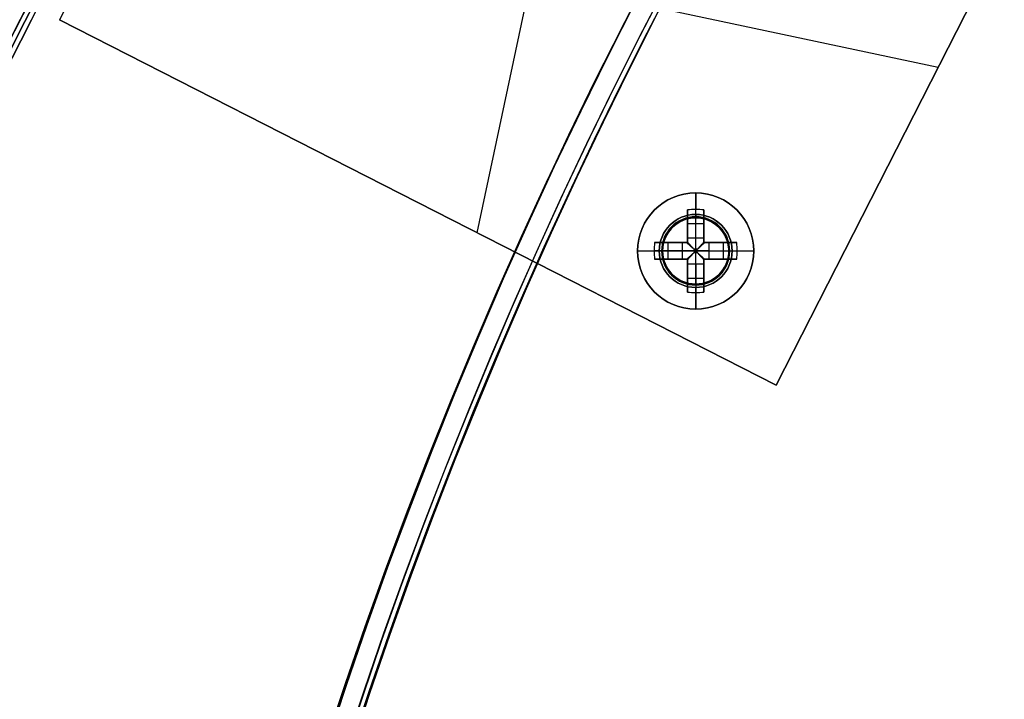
# Model space of a CAD drawing. Header units: millimetres. Extents: x -83 to 676, y -83 to 676.
# Tile 116 of 256: x -4 to 55, y 391 to 432. Entities that reach past the tile are written whole.
import ezdxf

# ---------------------------------------------------------------- set-up
doc = ezdxf.new("R2010")
doc.units = ezdxf.units.MM
doc.header["$MEASUREMENT"] = 0
doc.layers.add('IGES level 0', color=7, linetype='Continuous', true_color=0xff7878)

msp = doc.modelspace()

# ---------------------------------------------------------------- linework, layer by layer
at = {"layer": 'IGES level 0', "color": 2, "true_color": 0xeded00}
for p, q in [((-19.43, 401.358, -28.5), (25.969, 490.459, -28.5)), ((-18.895, 401.086, -28.5), (26.504, 490.186, -28.5))]:
    msp.add_line(p, q, dxfattribs=at)
at = {"layer": 'IGES level 0', "color": 70, "true_color": 0x66ff00}
for p, q in [((11.951, 458.32, 48), (-1.669, 431.59, 48)), ((11.951, 458.32, 47), (-1.669, 431.59, 47)), ((23.519, 418.756, 48), (29.976, 449.135, 48)), ((23.519, 418.756, 47), (29.976, 449.135, 47)), ((2.191, 439.165, 48), (51.305, 428.726, 48)), ((2.191, 439.165, 47), (51.305, 428.726, 47)), ((41.545, 409.571, 48), (55.165, 436.301, 48)), ((41.545, 409.571, 47), (55.165, 436.301, 47)), ((-1.669, 431.59, 48), (41.545, 409.571, 48)), ((-1.669, 431.59, 47), (41.545, 409.571, 47))]:
    msp.add_line(p, q, dxfattribs=at)
at = {"layer": 'IGES level 0', "color": 254, "true_color": 0xcad1ee}
for p, q in [((41.545, 409.571, 48), (55.165, 436.301, 48)), ((55.165, 436.301, 47), (41.545, 409.571, 47)), ((41.545, 409.571, 47.5), (55.165, 436.301, 47.5)), ((41.545, 409.571, 47), (-1.669, 431.59, 47)), ((-1.669, 431.59, 48), (41.545, 409.571, 48)), ((48.355, 422.936, 47), (48.355, 422.936, 48)), ((19.27, 420.921, 48), (19.27, 420.921, 47)), ((37.103, 419.615, 48), (37.103, 419.615, 47)), ((37.204, 419.59, 47), (37.204, 419.59, 45.8)), ((34.73, 418.074, 47), (34.73, 418.074, 48)), ((34.73, 418.074, 48), (34.73, 418.074, 47)), ((34.755, 418.176, 45.8), (34.755, 418.176, 47)), ((34.755, 418.176, 47), (34.755, 418.176, 45.8)), ((38.619, 417.141, 47), (38.619, 417.141, 45.8)), ((38.619, 417.141, 45.8), (38.619, 417.141, 47)), ((38.643, 417.242, 48), (38.643, 417.242, 47)), ((38.643, 417.242, 47), (38.643, 417.242, 48)), ((36.169, 415.726, 47), (36.169, 415.726, 45.8)), ((36.271, 415.702, 48), (36.271, 415.702, 47)), ((41.545, 409.571, 48), (41.545, 409.571, 47)), ((41.545, 409.571, 47), (41.545, 409.571, 48))]:
    msp.add_line(p, q, dxfattribs=at)
at = {"layer": 'IGES level 0', "color": 1, "true_color": 0xff0808}
for p, q in [((36.687, 419.858, 48), (36.687, 421.158, 48)), ((36.187, 418.445, 48.463), (36.187, 420.133, 50.13)), ((36.187, 420.133, 50.13), (36.187, 418.445, 48.463)), ((36.187, 418.158, 49.699), (36.187, 419.696, 49.699)), ((36.687, 418.445, 48.463), (36.687, 420.158, 50.155)), ((36.687, 419.658, 47.8), (36.687, 419.658, 40)), ((36.687, 415.658, 40), (36.687, 419.658, 40)), ((36.687, 419.658, 40), (36.687, 419.658, 47.8)), ((37.187, 420.133, 50.13), (37.187, 418.445, 48.463)), ((37.187, 418.445, 48.463), (37.187, 420.133, 50.13)), ((37.187, 419.696, 49.699), (37.187, 418.158, 49.699)), ((36.187, 419.314, 49.322), (37.187, 419.314, 49.322)), ((36.187, 419.145, 49.155), (36.187, 419.145, 50.83)), ((37.187, 419.145, 49.155), (37.187, 419.145, 50.83)), ((34.212, 418.158, 50.13), (35.9, 418.158, 48.463)), ((35.9, 418.158, 48.463), (34.212, 418.158, 50.13)), ((34.649, 418.158, 49.699), (36.187, 418.158, 49.699)), ((35.031, 417.158, 49.322), (35.031, 418.158, 49.322)), ((35.199, 418.158, 49.155), (35.199, 418.158, 50.83)), ((35.9, 417.158, 48.463), (35.9, 418.158, 48.463)), ((35.9, 417.158, 48.463), (35.9, 418.158, 48.463)), ((36.187, 418.445, 48.463), (37.187, 418.445, 48.463)), ((36.187, 418.445, 48.463), (37.187, 418.445, 48.463)), ((36.187, 418.158, 51.128), (36.187, 418.158, 48.27)), ((36.187, 418.158, 48.27), (36.187, 418.158, 51.128)), ((37.187, 418.158, 51.128), (37.187, 418.158, 48.27)), ((37.187, 418.158, 49.699), (38.725, 418.158, 49.699)), ((37.187, 418.158, 48.27), (37.187, 418.158, 51.128)), ((37.473, 418.158, 48.463), (39.161, 418.158, 50.13)), ((37.473, 418.158, 48.463), (37.473, 417.158, 48.463)), ((39.161, 418.158, 50.13), (37.473, 418.158, 48.463)), ((37.473, 418.158, 48.463), (37.473, 417.158, 48.463)), ((38.174, 418.158, 49.155), (38.174, 418.158, 50.83)), ((38.343, 418.158, 49.322), (38.343, 417.158, 49.322)), ((33.187, 417.658, 48), (34.487, 417.658, 48)), ((35.9, 417.658, 48.463), (34.187, 417.658, 50.155)), ((34.687, 417.658, 47.8), (34.687, 417.658, 40)), ((34.687, 417.658, 40), (38.687, 417.658, 40)), ((36.784, 417.756, 48.18), (36.589, 417.756, 48.18)), ((36.589, 417.756, 48.18), (36.589, 417.561, 48.18)), ((36.589, 417.756, 48.18), (36.589, 417.561, 48.18)), ((36.784, 417.756, 48.18), (36.589, 417.756, 48.18)), ((36.589, 417.658, 48.18), (36.784, 417.658, 48.18)), ((36.589, 417.561, 48.18), (36.784, 417.561, 48.18)), ((36.589, 417.561, 48.18), (36.784, 417.561, 48.18)), ((36.687, 417.756, 48.18), (36.687, 417.561, 48.18)), ((36.784, 417.561, 48.18), (36.784, 417.756, 48.18)), ((36.784, 417.561, 48.18), (36.784, 417.756, 48.18)), ((37.473, 417.658, 48.463), (39.187, 417.658, 50.155)), ((38.687, 417.658, 47.8), (38.687, 417.658, 40)), ((38.887, 417.658, 48), (40.187, 417.658, 48)), ((35.9, 417.158, 48.463), (34.212, 417.158, 50.13)), ((34.212, 417.158, 50.13), (35.9, 417.158, 48.463)), ((36.187, 417.158, 49.699), (34.649, 417.158, 49.699)), ((35.199, 417.158, 49.155), (35.199, 417.158, 50.83)), ((36.187, 417.158, 51.128), (36.187, 417.158, 48.27)), ((36.187, 417.158, 48.27), (36.187, 417.158, 51.128)), ((36.187, 415.62, 49.699), (36.187, 417.158, 49.699)), ((36.187, 415.184, 50.13), (36.187, 416.872, 48.463)), ((37.187, 416.872, 48.463), (36.187, 416.872, 48.463)), ((36.187, 416.872, 48.463), (36.187, 415.184, 50.13)), ((37.187, 416.872, 48.463), (36.187, 416.872, 48.463)), ((36.687, 416.872, 48.463), (36.687, 415.158, 50.155)), ((37.187, 417.158, 51.128), (37.187, 417.158, 48.27)), ((37.187, 417.158, 49.699), (37.187, 415.62, 49.699)), ((37.187, 417.158, 48.27), (37.187, 417.158, 51.128)), ((38.725, 417.158, 49.699), (37.187, 417.158, 49.699)), ((37.187, 416.872, 48.463), (37.187, 415.184, 50.13)), ((37.187, 415.184, 50.13), (37.187, 416.872, 48.463)), ((39.161, 417.158, 50.13), (37.473, 417.158, 48.463)), ((37.473, 417.158, 48.463), (39.161, 417.158, 50.13)), ((38.174, 417.158, 49.155), (38.174, 417.158, 50.83)), ((36.187, 416.171, 49.155), (36.187, 416.171, 50.83)), ((37.187, 416.171, 49.155), (37.187, 416.171, 50.83)), ((37.187, 416.002, 49.322), (36.187, 416.002, 49.322)), ((36.687, 415.658, 40), (36.687, 415.658, 47.8)), ((36.687, 415.658, 47.8), (36.687, 415.658, 40)), ((36.687, 414.158, 48), (36.687, 415.458, 48))]:
    msp.add_line(p, q, dxfattribs=at)
at = {"layer": 'IGES level 0', "color": 153, "true_color": 0x5393cf}
for centre in [(296.5, 296.5), (296.5, 296.5, -1.2)]:
    msp.add_circle(centre, 296.5, dxfattribs=at)
at = {"layer": 'IGES level 0'}
for centre, radius in [((296.5, 296.5, 47), 296.5), ((296.5, 296.5), 296.5), ((296.5, 296.5, 47), 295.3), ((296.5, 296.5), 295.3)]:
    msp.add_circle(centre, radius, dxfattribs=at)
at = {"layer": 'IGES level 0', "color": 124, "true_color": 0x1aa180}
for centre, radius in [((296.5, 296.5, 47), 295), ((296.5, 296.5, 45.8), 295), ((296.5, 296.5, 47), 242.5), ((296.5, 296.5, 45.8), 242.5), ((36.687, 417.658, 47), 2), ((36.687, 417.658, 45.8), 2)]:
    msp.add_circle(centre, radius, dxfattribs=at)
at = {"layer": 'IGES level 0', "color": 31, "true_color": 0xffba87}
for centre in [(296.5, 296.5), (296.5, 296.5, 47)]:
    msp.add_circle(centre, 242.2, dxfattribs=at)
at = {"layer": 'IGES level 0', "color": 1, "true_color": 0xff0808}
for centre, radius in [((36.687, 417.658, 48), 3.5), ((36.687, 417.658, 48), 2.2), ((36.687, 417.658, 40), 2)]:
    msp.add_circle(centre, radius, dxfattribs=at)
at = {"layer": 'IGES level 0', "color": 70, "true_color": 0x66ff00}
for centre in [(36.687, 417.658, 48), (36.687, 417.658, 47)]:
    msp.add_circle(centre, 2, dxfattribs=at)
at = {"layer": 'IGES level 0'}
for centre, radius in [((296.5, 296.5), 296.5), ((296.5, 296.5, 47), 296.5), ((296.5, 296.5, 23.5), 296.5), ((296.5, 296.5, 47), 295.3), ((296.5, 296.5), 295.3), ((296.5, 296.5, 23.5), 295.3)]:
    msp.add_arc(centre, radius, 45, 225, dxfattribs=at)
at = {"layer": 'IGES level 0', "color": 153, "true_color": 0x5393cf}
for centre in [(296.5, 296.5, -1.2), (296.5, 296.5), (296.5, 296.5, -0.6)]:
    msp.add_arc(centre, 296.5, 345, 165, dxfattribs=at)
at = {"layer": 'IGES level 0', "color": 124, "true_color": 0x1aa180}
for centre in [(296.5, 296.5, 45.8), (296.5, 296.5, 47), (296.5, 296.5, 46.4)]:
    msp.add_arc(centre, 295, 345, 165, dxfattribs=at)
at = {"layer": 'IGES level 0', "color": 2, "true_color": 0xeded00, "extrusion": (0.891007, -0.45399, 2.27374e-16)}
msp.add_arc((398.792, 96.5, -199.525), 50, 0, 180, dxfattribs=at)
msp.add_arc((398.792, 96.5, -199.525), 50, 0, 180, dxfattribs=at)
at = {"layer": 'IGES level 0', "color": 2, "true_color": 0xeded00, "extrusion": (0.891007, -0.45399, -2.27374e-16)}
msp.add_arc((398.792, -153.5, -199.525), 50, 180, 360, dxfattribs=at)
msp.add_arc((398.792, -153.5, -199.525), 50, 180, 360, dxfattribs=at)
at = {"layer": 'IGES level 0', "color": 2, "true_color": 0xeded00, "extrusion": (0.891007, -0.45399, 0)}
for centre, start, end in [((398.792, -153.5, -199.225), 180, 0), ((398.792, 96.5, -199.225), 0, 180)]:
    msp.add_arc(centre, 50, start, end, dxfattribs=at)
at = {"layer": 'IGES level 0', "color": 2, "true_color": 0xeded00, "extrusion": (0.891007, -0.45399, -7.27596e-15)}
msp.add_arc((398.792, -153.5, -198.925), 50, 180, 360, dxfattribs=at)
at = {"layer": 'IGES level 0', "color": 2, "true_color": 0xeded00, "extrusion": (0.891007, -0.45399, 7.27596e-15)}
msp.add_arc((398.792, 96.5, -198.925), 50, 0, 180, dxfattribs=at)
at = {"layer": 'IGES level 0', "color": 2, "true_color": 0xeded00, "extrusion": (0.891007, -0.45399, 5.00222e-16)}
msp.add_arc((398.792, 96.5, -198.925), 50, 0, 180, dxfattribs=at)
at = {"layer": 'IGES level 0', "color": 2, "true_color": 0xeded00, "extrusion": (0.891007, -0.45399, -5.00222e-16)}
msp.add_arc((398.792, -153.5, -198.925), 50, 180, 0, dxfattribs=at)
at = {"layer": 'IGES level 0', "color": 31, "true_color": 0xffba87}
for centre in [(296.5, 296.5), (296.5, 296.5, 47), (296.5, 296.5, 23.5)]:
    msp.add_arc(centre, 242.2, 135, 315, dxfattribs=at)
at = {"layer": 'IGES level 0', "color": 1, "true_color": 0xff0808}
for centre, radius, start, end in [((36.687, 417.658, 48), 3.5, 0, 180), ((36.687, 417.658, 48), 2.2, 90, 270), ((36.687, 417.658, 47.941), 2.059, 90, 270), ((36.687, 417.658, 40), 2, 90, 270), ((36.687, 417.658, 47.8), 2, 90, 270), ((36.687, 417.658, 43.9), 2, 90, 270), ((36.687, 417.658, 47.8), 2, 90, 270), ((36.687, 417.658, 48), 2.2, 270, 90), ((36.687, 417.658, 47.941), 2.059, 270, 90), ((36.687, 417.658, 47.8), 2, 270, 90), ((36.687, 417.658, 40), 2, 270, 90), ((36.687, 417.658, 47.8), 2, 270, 90), ((36.687, 417.658, 43.9), 2, 270, 90), ((36.687, 417.658, 48), 3.5, 180, 360)]:
    msp.add_arc(centre, radius, start, end, dxfattribs=at)
at = {"layer": 'IGES level 0', "color": 1, "true_color": 0xff0808, "extrusion": (1, 0, 0)}
for centre, radius, start, end in [((417.658, 47.686, 36.687), 3.514, 5.12754, 44.64884), ((419.858, 47.8, 36.687), 0.2, 90, 180), ((417.658, 47.686, 37.187), 3.478, 44.64884, 81.73521), ((417.756, 49.16, 36.187), 0.98, 296.55957, 314.64884), ((417.756, 49.16, 36.187), 0.98, 296.55957, 314.64884), ((417.756, 49.16, 36.687), 0.98, 270, 314.64884), ((417.756, 49.16, 37.187), 0.98, 296.55957, 314.64884), ((417.561, 49.16, 36.687), 0.98, 225.35116, 270), ((417.561, 49.16, 36.187), 0.98, 225.35116, 243.44043), ((417.658, 47.686, 37.187), 3.478, 98.26479, 135.35116), ((417.561, 49.16, 37.187), 0.98, 225.35116, 243.44043), ((417.561, 49.16, 37.187), 0.98, 225.35116, 243.44043), ((415.458, 47.8, 36.687), 0.2, 360, 90), ((417.658, 47.686, 36.687), 3.514, 135.35116, 174.87246)]:
    msp.add_arc(centre, radius, start, end, dxfattribs=at)
at = {"layer": 'IGES level 0', "color": 254, "true_color": 0xcad1ee}
for centre, start, end in [((36.687, 417.658, 48), 348, 168), ((36.687, 417.658, 47), 348, 168), ((36.687, 417.658, 47.5), 348, 168), ((36.687, 417.658, 47), 345, 165), ((36.687, 417.658, 45.8), 345, 165), ((36.687, 417.658, 46.4), 345, 165), ((36.687, 417.658, 47), 165, 345), ((36.687, 417.658, 45.8), 165, 345), ((36.687, 417.658, 46.4), 165, 345), ((36.687, 417.658, 48), 168, 348), ((36.687, 417.658, 47), 168, 348), ((36.687, 417.658, 47.5), 168, 348)]:
    msp.add_arc(centre, 2, start, end, dxfattribs=at)
at = {"layer": 'IGES level 0', "color": 1, "true_color": 0xff0808, "extrusion": (-9.0207e-15, -0.70276, 0.711427)}
msp.add_arc((36.687, 330.645, -259.588), 3.514, 81.81988, 98.18012, dxfattribs=at)
at = {"layer": 'IGES level 0', "color": 1, "true_color": 0xff0808, "extrusion": (1.24501e-14, -0.70276, 0.711427)}
msp.add_arc((36.687, 330.645, -259.588), 3.514, 81.81988, 98.18012, dxfattribs=at)
at = {"layer": 'IGES level 0', "color": 1, "true_color": 0xff0808, "extrusion": (1, 5.73308e-15, -2.89699e-15)}
for centre in [(417.658, 47.686, 36.187), (417.658, 47.686, 37.187)]:
    msp.add_arc(centre, 3.478, 44.64884, 81.73521, dxfattribs=at)
at = {"layer": 'IGES level 0', "color": 1, "true_color": 0xff0808, "extrusion": (1, 1.7746e-14, 3.5119e-14)}
msp.add_arc((417.658, 47.686, 36.187), 3.478, 44.64884, 81.73521, dxfattribs=at)
at = {"layer": 'IGES level 0', "color": 1, "true_color": 0xff0808, "extrusion": (1, -6.06486e-14, 2.51215e-14)}
msp.add_arc((419.858, 47.8, 36.687), 0.2, 90, 180, dxfattribs=at)
at = {"layer": 'IGES level 0', "color": 1, "true_color": 0xff0808, "extrusion": (0.70276, -1.56398e-15, 0.711427)}
msp.add_arc((417.658, 7.412, 59.707), 3.514, 81.81988, 98.18012, dxfattribs=at)
at = {"layer": 'IGES level 0', "color": 1, "true_color": 0xff0808, "extrusion": (0.70276, 7.8549e-14, 0.711427)}
msp.add_arc((417.658, 7.412, 59.707), 3.514, 81.81988, 90, dxfattribs=at)
at = {"layer": 'IGES level 0', "color": 1, "true_color": 0xff0808, "extrusion": (-1.41968e-13, 1, 2.80952e-13)}
msp.add_arc((-36.687, 47.686, 418.158), 3.478, 44.64884, 81.73521, dxfattribs=at)
at = {"layer": 'IGES level 0', "color": 1, "true_color": 0xff0808, "extrusion": (1.41968e-13, 1, -2.80952e-13)}
for centre in [(-36.687, 47.686, 418.158), (-36.687, 47.686, 417.158)]:
    msp.add_arc(centre, 3.478, 44.64884, 81.73521, dxfattribs=at)
at = {"layer": 'IGES level 0', "color": 1, "true_color": 0xff0808, "extrusion": (2.71587e-12, 1, 3.7929e-12)}
msp.add_arc((-36.589, 49.16, 418.158), 0.98, 296.55957, 314.64884, dxfattribs=at)
at = {"layer": 'IGES level 0', "color": 1, "true_color": 0xff0808, "extrusion": (-2.71587e-12, 1, -3.7929e-12)}
msp.add_arc((-36.589, 49.16, 418.158), 0.98, 296.55957, 314.64884, dxfattribs=at)
at = {"layer": 'IGES level 0', "color": 1, "true_color": 0xff0808, "extrusion": (0.689371, -0.689371, -0.222565)}
msp.add_arc((321.27, -12.982, -273.897), 0.08, 257.44027, 282.54752, dxfattribs=at)
at = {"layer": 'IGES level 0', "color": 1, "true_color": 0xff0808, "extrusion": (0.702705, -0.702705, -0.111406)}
msp.add_arc((321.27, 17.922, -273.423), 0.08, 263.7148, 276.35685, dxfattribs=at)
at = {"layer": 'IGES level 0', "color": 1, "true_color": 0xff0808, "extrusion": (0.702705, 0.702705, 0.111406)}
msp.add_arc((269.388, 12.142, 324.983), 0.08, 263.64315, 276.2852, dxfattribs=at)
at = {"layer": 'IGES level 0', "color": 1, "true_color": 0xff0808, "extrusion": (0.689371, 0.689371, 0.222565)}
msp.add_arc((269.388, -24.529, 324.479), 0.08, 257.45248, 282.55973, dxfattribs=at)
at = {"layer": 'IGES level 0', "color": 1, "true_color": 0xff0808, "extrusion": (1, 3.39484e-13, -4.74112e-13)}
msp.add_arc((417.756, 49.16, 37.187), 0.98, 296.55957, 314.64884, dxfattribs=at)
at = {"layer": 'IGES level 0', "color": 1, "true_color": 0xff0808, "extrusion": (0, 1, 0)}
for centre, radius, start, end in [((-36.687, 47.686, 418.158), 3.478, 98.26479, 135.35116), ((-36.687, 47.686, 418.158), 3.478, 98.26479, 135.35116), ((-36.784, 49.16, 418.158), 0.98, 225.35116, 243.44043), ((-36.589, 49.16, 417.658), 0.98, 270, 314.64884), ((-36.784, 49.16, 417.658), 0.98, 225.35116, 270), ((-36.687, 47.686, 417.658), 3.514, 135.35116, 174.87246), ((-36.687, 47.686, 417.658), 3.514, 135.35116, 174.87246), ((-36.687, 47.686, 417.158), 3.478, 44.64884, 81.73521), ((-36.589, 49.16, 417.158), 0.98, 296.55957, 314.64884), ((-36.589, 49.16, 417.158), 0.98, 296.55957, 314.64884), ((-36.687, 47.686, 417.158), 3.478, 98.26479, 135.35116), ((-36.784, 49.16, 417.158), 0.98, 225.35116, 243.44043), ((-36.784, 49.16, 417.158), 0.98, 225.35116, 243.44043)]:
    msp.add_arc(centre, radius, start, end, dxfattribs=at)
at = {"layer": 'IGES level 0', "color": 1, "true_color": 0xff0808, "extrusion": (2.71587e-12, 1, -3.7929e-12)}
msp.add_arc((-36.784, 49.16, 418.158), 0.98, 225.35116, 243.44043, dxfattribs=at)
at = {"layer": 'IGES level 0', "color": 1, "true_color": 0xff0808, "extrusion": (-0.70276, 1.65451e-14, 0.711427)}
msp.add_arc((-417.658, 59.612, 8.143), 3.514, 81.81988, 98.18012, dxfattribs=at)
at = {"layer": 'IGES level 0', "color": 1, "true_color": 0xff0808, "extrusion": (-0.70276, 4.04134e-14, 0.711427)}
msp.add_arc((-417.658, 59.612, 8.143), 3.514, 90, 98.18012, dxfattribs=at)
at = {"layer": 'IGES level 0', "color": 1, "true_color": 0xff0808, "extrusion": (2.49185e-13, 1, -1.15606e-13)}
msp.add_arc((-36.687, 47.686, 417.658), 3.514, 5.12754, 44.64884, dxfattribs=at)
at = {"layer": 'IGES level 0', "color": 1, "true_color": 0xff0808, "extrusion": (-4.98371e-13, 1, 2.31211e-13)}
msp.add_arc((-36.687, 47.686, 417.658), 3.514, 5.12754, 44.64884, dxfattribs=at)
at = {"layer": 'IGES level 0', "color": 1, "true_color": 0xff0808, "extrusion": (0.70276, 5.23157e-14, 0.711427)}
msp.add_arc((417.658, 7.412, 59.707), 3.514, 90, 98.18012, dxfattribs=at)
at = {"layer": 'IGES level 0', "color": 1, "true_color": 0xff0808, "extrusion": (2.1883e-10, 1, 2.87691e-11)}
msp.add_arc((-34.487, 47.8, 417.658), 0.2, 90, 180, dxfattribs=at)
at = {"layer": 'IGES level 0', "color": 1, "true_color": 0xff0808, "extrusion": (0.689371, 0.689371, -0.222565)}
msp.add_arc((269.388, 118.478, 301.946), 0.08, 257.44027, 282.54752, dxfattribs=at)
at = {"layer": 'IGES level 0', "color": 1, "true_color": 0xff0808, "extrusion": (0.702705, 0.702705, -0.111406)}
msp.add_arc((269.388, 83.724, 313.558), 0.08, 263.7148, 276.35685, dxfattribs=at)
at = {"layer": 'IGES level 0', "color": 1, "true_color": 0xff0808, "extrusion": (0.702705, -0.702705, 0.111406)}
msp.add_arc((321.27, 77.944, -261.998), 0.08, 263.64315, 276.2852, dxfattribs=at)
at = {"layer": 'IGES level 0', "color": 1, "true_color": 0xff0808, "extrusion": (0.689371, -0.689371, 0.222565)}
msp.add_arc((321.27, 106.93, -251.364), 0.08, 257.45248, 282.55973, dxfattribs=at)
at = {"layer": 'IGES level 0', "color": 1, "true_color": 0xff0808, "extrusion": (2.18833e-10, 1, -2.87618e-11)}
msp.add_arc((-38.887, 47.8, 417.658), 0.2, 360, 90, dxfattribs=at)
at = {"layer": 'IGES level 0', "color": 1, "true_color": 0xff0808, "extrusion": (-0.70276, 3.18552e-14, 0.711427)}
msp.add_arc((-417.658, 59.612, 8.143), 3.514, 81.81988, 90, dxfattribs=at)
at = {"layer": 'IGES level 0', "color": 1, "true_color": 0xff0808, "extrusion": (1, 1.7746e-14, -3.5119e-14)}
msp.add_arc((417.658, 47.686, 36.187), 3.478, 98.26479, 135.35116, dxfattribs=at)
at = {"layer": 'IGES level 0', "color": 1, "true_color": 0xff0808, "extrusion": (1, 1.17395e-14, -1.6111e-14)}
msp.add_arc((417.658, 47.686, 36.187), 3.478, 98.26479, 135.35116, dxfattribs=at)
at = {"layer": 'IGES level 0', "color": 1, "true_color": 0xff0808, "extrusion": (1, -3.39484e-13, -4.74112e-13)}
msp.add_arc((417.561, 49.16, 36.187), 0.98, 225.35116, 243.44043, dxfattribs=at)
at = {"layer": 'IGES level 0', "color": 1, "true_color": 0xff0808, "extrusion": (1, 5.73308e-15, 2.89699e-15)}
msp.add_arc((417.658, 47.686, 37.187), 3.478, 98.26479, 135.35116, dxfattribs=at)
at = {"layer": 'IGES level 0', "color": 1, "true_color": 0xff0808, "extrusion": (1.41968e-13, 1, 2.80952e-13)}
msp.add_arc((-36.687, 47.686, 417.158), 3.478, 98.26479, 135.35116, dxfattribs=at)
at = {"layer": 'IGES level 0', "color": 1, "true_color": 0xff0808, "extrusion": (1, 6.06486e-14, 2.51215e-14)}
msp.add_arc((415.458, 47.8, 36.687), 0.2, 0, 90, dxfattribs=at)
at = {"layer": 'IGES level 0', "color": 1, "true_color": 0xff0808, "extrusion": (-1.24501e-14, 0.70276, 0.711427)}
msp.add_arc((-36.687, -263.622, 327.438), 3.514, 81.81988, 98.18012, dxfattribs=at)
at = {"layer": 'IGES level 0', "color": 1, "true_color": 0xff0808, "extrusion": (4.8968e-14, 0.70276, 0.711427)}
msp.add_arc((-36.687, -263.622, 327.438), 3.514, 81.81988, 98.18012, dxfattribs=at)
at = {"layer": 'IGES level 0', "color": 1, "true_color": 0xff0808}
for points in [[(36.151, 418.158, 48.283), (36.163, 418.158, 48.277), (36.174, 418.158, 48.273), (36.187, 418.158, 48.27)], [(36.187, 418.158, 48.27), (36.187, 418.17, 48.273), (36.187, 418.182, 48.277), (36.187, 418.194, 48.283)], [(37.187, 418.194, 48.283), (37.187, 418.182, 48.277), (37.187, 418.17, 48.273), (37.187, 418.158, 48.27)], [(37.187, 418.158, 48.27), (37.199, 418.158, 48.273), (37.211, 418.158, 48.277), (37.222, 418.158, 48.283)], [(36.187, 417.158, 48.27), (36.174, 417.158, 48.273), (36.163, 417.158, 48.277), (36.151, 417.158, 48.283)], [(36.187, 417.122, 48.283), (36.187, 417.134, 48.277), (36.187, 417.146, 48.273), (36.187, 417.158, 48.27)], [(37.187, 417.158, 48.27), (37.187, 417.146, 48.273), (37.187, 417.134, 48.277), (37.187, 417.122, 48.283)], [(37.222, 417.158, 48.283), (37.211, 417.158, 48.277), (37.199, 417.158, 48.273), (37.187, 417.158, 48.27)]]:
    msp.add_open_spline(points, degree=3, dxfattribs=at)
for points, knots in [([(36.187, 418.158, 48.27), (36.18, 418.158, 48.272), (36.173, 418.158, 48.274), (36.161, 418.158, 48.279), (36.156, 418.158, 48.281), (36.151, 418.158, 48.283)], [0, 0, 0, 0, 0.00002195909, 0.00002195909, 0.0000380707, 0.0000380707, 0.0000380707, 0.0000380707]), ([(36.151, 418.158, 48.283), (36.196, 418.117, 48.261), (36.242, 418.075, 48.242), (36.337, 417.988, 48.212), (36.386, 417.942, 48.2), (36.487, 417.85, 48.184), (36.538, 417.803, 48.18), (36.589, 417.756, 48.18)], [0, 0, 0, 0, 0.320257, 0.320257, 0.655825, 0.655825, 1, 1, 1, 1]), ([(36.151, 418.158, 48.283), (36.167, 418.144, 48.275), (36.183, 418.128, 48.268), (36.217, 418.097, 48.253), (36.235, 418.081, 48.246), (36.27, 418.049, 48.233), (36.288, 418.033, 48.227), (36.322, 418.001, 48.217), (36.338, 417.987, 48.212), (36.371, 417.956, 48.204), (36.389, 417.94, 48.2), (36.425, 417.906, 48.193), (36.444, 417.889, 48.191), (36.482, 417.854, 48.186), (36.502, 417.836, 48.183), (36.543, 417.799, 48.181), (36.562, 417.78, 48.18), (36.585, 417.759, 48.18), (36.587, 417.758, 48.18), (36.589, 417.756, 48.18)], [0, 0, 0, 0, 0.129053, 0.129053, 0.256755, 0.256755, 0.38469, 0.38469, 0.5, 0.5, 0.626455, 0.626455, 0.749753, 0.749753, 0.874877, 0.874877, 0.989347, 0.989347, 1, 1, 1, 1]), ([(36.185, 418.158, 48.271), (36.221, 418.119, 48.253), (36.281, 418.054, 48.228), (36.342, 417.987, 48.211), (36.365, 417.961, 48.206)], [0.0440598, 0.0440598, 0.0440598, 0.0440598, 0.3202573, 0.497, 0.497, 0.497, 0.497]), ([(36.589, 417.756, 48.18), (36.571, 417.776, 48.18), (36.553, 417.795, 48.18), (36.518, 417.833, 48.183), (36.501, 417.851, 48.184), (36.469, 417.887, 48.189), (36.453, 417.905, 48.191), (36.422, 417.938, 48.197), (36.406, 417.955, 48.2), (36.384, 417.979, 48.206), (36.377, 417.987, 48.208), (36.354, 418.012, 48.214), (36.339, 418.028, 48.218), (36.308, 418.062, 48.229), (36.293, 418.078, 48.234), (36.263, 418.11, 48.246), (36.249, 418.127, 48.253), (36.219, 418.158, 48.266), (36.205, 418.174, 48.273), (36.19, 418.191, 48.282), (36.188, 418.192, 48.282), (36.187, 418.194, 48.283)], [0, 0, 0, 0, 0.101614, 0.101614, 0.209673, 0.209673, 0.321553, 0.321553, 0.439036, 0.439036, 0.5, 0.5, 0.625, 0.625, 0.744934, 0.744934, 0.864797, 0.864797, 0.986554, 0.986554, 1, 1, 1, 1]), ([(36.187, 418.194, 48.283), (36.187, 418.187, 48.28), (36.187, 418.18, 48.277), (36.187, 418.168, 48.273), (36.187, 418.163, 48.271), (36.187, 418.158, 48.27)], [0, 0, 0, 0, 0.00002297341, 0.00002297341, 0.0000380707, 0.0000380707, 0.0000380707, 0.0000380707]), ([(37.187, 418.194, 48.283), (37.172, 418.178, 48.275), (37.157, 418.161, 48.268), (37.126, 418.128, 48.253), (37.11, 418.11, 48.246), (37.077, 418.075, 48.233), (37.061, 418.057, 48.227), (37.03, 418.023, 48.217), (37.015, 418.007, 48.212), (36.984, 417.974, 48.204), (36.968, 417.956, 48.2), (36.935, 417.92, 48.193), (36.918, 417.901, 48.191), (36.883, 417.863, 48.186), (36.864, 417.843, 48.183), (36.827, 417.802, 48.181), (36.809, 417.782, 48.18), (36.788, 417.76, 48.18), (36.786, 417.758, 48.18), (36.784, 417.756, 48.18)], [0, 0, 0, 0, 0.1290525, 0.1290525, 0.2567545, 0.2567545, 0.3846897, 0.3846897, 0.5, 0.5, 0.6264552, 0.6264552, 0.7497533, 0.7497533, 0.8748767, 0.8748767, 0.9893473, 0.9893473, 1, 1, 1, 1]), ([(37.187, 418.194, 48.283), (37.146, 418.149, 48.261), (37.103, 418.103, 48.242), (37.016, 418.008, 48.212), (36.971, 417.959, 48.2), (36.879, 417.858, 48.184), (36.832, 417.807, 48.18), (36.784, 417.756, 48.18)], [0, 0, 0, 0, 0.320257, 0.320257, 0.655825, 0.655825, 1, 1, 1, 1]), ([(36.784, 417.756, 48.18), (36.805, 417.774, 48.18), (36.824, 417.792, 48.18), (36.862, 417.827, 48.183), (36.88, 417.844, 48.184), (36.916, 417.876, 48.189), (36.933, 417.892, 48.191), (36.967, 417.923, 48.197), (36.983, 417.939, 48.2), (37.008, 417.961, 48.206), (37.016, 417.968, 48.208), (37.04, 417.991, 48.214), (37.057, 418.006, 48.218), (37.09, 418.037, 48.229), (37.106, 418.052, 48.234), (37.139, 418.082, 48.246), (37.155, 418.096, 48.253), (37.187, 418.126, 48.266), (37.203, 418.14, 48.273), (37.219, 418.155, 48.282), (37.221, 418.157, 48.282), (37.222, 418.158, 48.283)], [0, 0, 0, 0, 0.101614, 0.101614, 0.209673, 0.209673, 0.321553, 0.321553, 0.439036, 0.439036, 0.5, 0.5, 0.625, 0.625, 0.744934, 0.744934, 0.864797, 0.864797, 0.986554, 0.986554, 1, 1, 1, 1]), ([(37.187, 418.16, 48.271), (37.148, 418.124, 48.253), (37.082, 418.064, 48.228), (37.016, 418.003, 48.211), (36.99, 417.979, 48.206)], [0.0440597, 0.0440597, 0.0440597, 0.0440597, 0.3202573, 0.497, 0.497, 0.497, 0.497]), ([(37.187, 418.158, 48.27), (37.187, 418.165, 48.272), (37.187, 418.172, 48.274), (37.187, 418.184, 48.279), (37.187, 418.189, 48.281), (37.187, 418.194, 48.283)], [0, 0, 0, 0, 0.00002195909, 0.00002195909, 0.0000380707, 0.0000380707, 0.0000380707, 0.0000380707]), ([(37.222, 418.158, 48.283), (37.216, 418.158, 48.28), (37.209, 418.158, 48.277), (37.197, 418.158, 48.273), (37.192, 418.158, 48.271), (37.187, 418.158, 48.27)], [0, 0, 0, 0, 0.00002297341, 0.00002297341, 0.0000380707, 0.0000380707, 0.0000380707, 0.0000380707]), ([(36.589, 417.561, 48.18), (36.569, 417.542, 48.18), (36.55, 417.524, 48.18), (36.512, 417.49, 48.183), (36.493, 417.473, 48.184), (36.458, 417.44, 48.189), (36.44, 417.424, 48.191), (36.407, 417.393, 48.197), (36.39, 417.378, 48.2), (36.366, 417.356, 48.206), (36.358, 417.348, 48.208), (36.333, 417.326, 48.214), (36.317, 417.31, 48.218), (36.283, 417.28, 48.229), (36.267, 417.265, 48.234), (36.234, 417.235, 48.246), (36.218, 417.22, 48.253), (36.187, 417.191, 48.266), (36.171, 417.177, 48.273), (36.154, 417.161, 48.282), (36.153, 417.16, 48.282), (36.151, 417.158, 48.283)], [0, 0, 0, 0, 0.101614, 0.101614, 0.209673, 0.209673, 0.321553, 0.321553, 0.439036, 0.439036, 0.5, 0.5, 0.625, 0.625, 0.744934, 0.744934, 0.864797, 0.864797, 0.986554, 0.986554, 1, 1, 1, 1]), ([(36.187, 417.122, 48.283), (36.201, 417.138, 48.275), (36.217, 417.155, 48.268), (36.248, 417.189, 48.253), (36.264, 417.206, 48.246), (36.296, 417.241, 48.233), (36.312, 417.259, 48.227), (36.344, 417.293, 48.217), (36.358, 417.309, 48.212), (36.389, 417.343, 48.204), (36.405, 417.361, 48.2), (36.439, 417.397, 48.193), (36.456, 417.415, 48.191), (36.491, 417.454, 48.186), (36.509, 417.474, 48.183), (36.546, 417.514, 48.181), (36.565, 417.534, 48.18), (36.586, 417.557, 48.18), (36.587, 417.559, 48.18), (36.589, 417.561, 48.18)], [0, 0, 0, 0, 0.1290525, 0.1290525, 0.2567545, 0.2567545, 0.3846897, 0.3846897, 0.5, 0.5, 0.6264552, 0.6264552, 0.7497533, 0.7497533, 0.8748767, 0.8748767, 0.9893473, 0.9893473, 1, 1, 1, 1]), ([(36.187, 417.122, 48.283), (36.228, 417.167, 48.261), (36.27, 417.213, 48.242), (36.357, 417.308, 48.212), (36.403, 417.358, 48.2), (36.495, 417.458, 48.184), (36.542, 417.509, 48.18), (36.589, 417.561, 48.18)], [0, 0, 0, 0, 0.320257, 0.320257, 0.655825, 0.655825, 1, 1, 1, 1]), ([(36.187, 417.156, 48.271), (36.226, 417.192, 48.253), (36.291, 417.252, 48.228), (36.358, 417.313, 48.211), (36.384, 417.337, 48.206)], [0.0440597, 0.0440597, 0.0440597, 0.0440597, 0.3202573, 0.497, 0.497, 0.497, 0.497]), ([(37.222, 417.158, 48.283), (37.207, 417.173, 48.275), (37.19, 417.188, 48.268), (37.156, 417.219, 48.253), (37.139, 417.235, 48.246), (37.103, 417.268, 48.233), (37.086, 417.284, 48.227), (37.052, 417.315, 48.217), (37.036, 417.33, 48.212), (37.002, 417.361, 48.204), (36.984, 417.377, 48.2), (36.948, 417.41, 48.193), (36.93, 417.427, 48.191), (36.891, 417.462, 48.186), (36.871, 417.481, 48.183), (36.831, 417.518, 48.181), (36.811, 417.536, 48.18), (36.788, 417.557, 48.18), (36.786, 417.559, 48.18), (36.784, 417.561, 48.18)], [0, 0, 0, 0, 0.1290525, 0.1290525, 0.2567545, 0.2567545, 0.3846897, 0.3846897, 0.5, 0.5, 0.6264552, 0.6264552, 0.7497533, 0.7497533, 0.8748767, 0.8748767, 0.9893473, 0.9893473, 1, 1, 1, 1]), ([(36.784, 417.561, 48.18), (36.803, 417.54, 48.18), (36.821, 417.521, 48.18), (36.855, 417.483, 48.183), (36.872, 417.465, 48.184), (36.905, 417.429, 48.189), (36.921, 417.412, 48.191), (36.952, 417.378, 48.197), (36.967, 417.362, 48.2), (36.989, 417.337, 48.206), (36.997, 417.329, 48.208), (37.019, 417.305, 48.214), (37.035, 417.288, 48.218), (37.065, 417.255, 48.229), (37.08, 417.238, 48.234), (37.11, 417.206, 48.246), (37.125, 417.19, 48.253), (37.154, 417.158, 48.266), (37.168, 417.142, 48.273), (37.184, 417.126, 48.282), (37.185, 417.124, 48.282), (37.187, 417.122, 48.283)], [0, 0, 0, 0, 0.101614, 0.101614, 0.209673, 0.209673, 0.321553, 0.321553, 0.439036, 0.439036, 0.5, 0.5, 0.625, 0.625, 0.744934, 0.744934, 0.864797, 0.864797, 0.986554, 0.986554, 1, 1, 1, 1]), ([(37.222, 417.158, 48.283), (37.178, 417.199, 48.261), (37.132, 417.241, 48.242), (37.037, 417.329, 48.212), (36.987, 417.374, 48.2), (36.887, 417.466, 48.184), (36.836, 417.513, 48.18), (36.784, 417.561, 48.18)], [0, 0, 0, 0, 0.320257, 0.320257, 0.655825, 0.655825, 1, 1, 1, 1]), ([(37.189, 417.158, 48.271), (37.153, 417.197, 48.253), (37.093, 417.263, 48.228), (37.032, 417.329, 48.211), (37.008, 417.355, 48.206)], [0.0440597, 0.0440597, 0.0440597, 0.0440597, 0.3202573, 0.497, 0.497, 0.497, 0.497]), ([(36.151, 417.158, 48.283), (36.158, 417.158, 48.28), (36.165, 417.158, 48.277), (36.177, 417.158, 48.273), (36.182, 417.158, 48.271), (36.187, 417.158, 48.27)], [0, 0, 0, 0, 0.00002297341, 0.00002297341, 0.0000380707, 0.0000380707, 0.0000380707, 0.0000380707]), ([(36.187, 417.158, 48.27), (36.187, 417.151, 48.272), (36.187, 417.144, 48.274), (36.187, 417.132, 48.279), (36.187, 417.127, 48.281), (36.187, 417.122, 48.283)], [0, 0, 0, 0, 0.00002195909, 0.00002195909, 0.0000380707, 0.0000380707, 0.0000380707, 0.0000380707]), ([(37.187, 417.122, 48.283), (37.187, 417.129, 48.28), (37.187, 417.136, 48.277), (37.187, 417.148, 48.273), (37.187, 417.153, 48.271), (37.187, 417.158, 48.27)], [0, 0, 0, 0, 0.00002297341, 0.00002297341, 0.0000380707, 0.0000380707, 0.0000380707, 0.0000380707]), ([(37.187, 417.158, 48.27), (37.194, 417.158, 48.272), (37.201, 417.158, 48.274), (37.213, 417.158, 48.279), (37.218, 417.158, 48.281), (37.222, 417.158, 48.283)], [0, 0, 0, 0, 0.00002195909, 0.00002195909, 0.0000380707, 0.0000380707, 0.0000380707, 0.0000380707])]:
    msp.add_open_spline(points, degree=3, knots=knots, dxfattribs=at)
for points, weights in [([(36.589, 417.756, 48.18), (36.377, 417.987, 48.18), (36.187, 418.194, 48.283)], [1, 0.972991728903, 1]), ([(36.784, 417.756, 48.18), (37.016, 417.968, 48.18), (37.222, 418.158, 48.283)], [1, 0.972991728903, 1]), ([(36.589, 417.561, 48.18), (36.358, 417.348, 48.18), (36.151, 417.158, 48.283)], [1, 0.972991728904, 1]), ([(36.784, 417.561, 48.18), (36.997, 417.329, 48.18), (37.187, 417.122, 48.283)], [1, 0.972991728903, 1])]:
    msp.add_rational_spline(points, weights, degree=2, dxfattribs=at)

doc.saveas('drawing.dxf')
